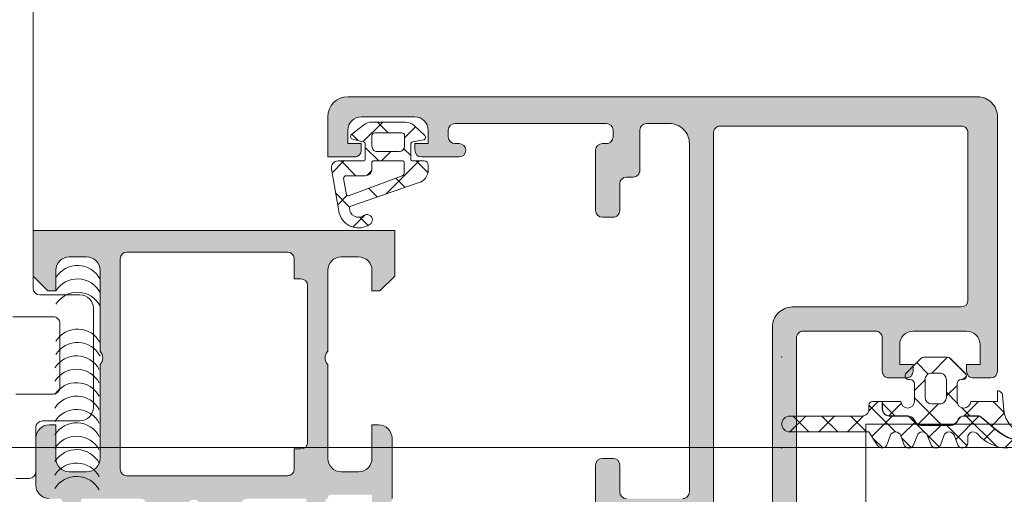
# Model space of a CAD drawing. Header units: millimetres. Extents: x 213386 to 506888, y 183055 to 450952.
# Tile 7 of 256: x 374432 to 374505, y 284360 to 284395. Entities that reach past the tile are written whole.
import ezdxf

# ---------------------------------------------------------------- set-up
doc = ezdxf.new("R2010")
doc.units = ezdxf.units.MM
doc.layers.add('FASÁDA DETAILNÍ', color=255, linetype='Continuous', lineweight=0)

msp = doc.modelspace()

# ---------------------------------------------------------------- hatches: boundary and pattern name
at = {"layer": 'FASÁDA DETAILNÍ'}
h = msp.add_hatch(color=256, dxfattribs=at)
edge = h.paths.add_edge_path(flags=16)
edge.add_ellipse((374483.9328821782, 284386.6363322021), major_axis=(-0.4999740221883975, 0), ratio=1, start_angle=-90.0029770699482, end_angle=0.0029770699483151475, ccw=False)
edge.add_line((374483.9329081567, 284387.1363062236), (374501.9329081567, 284387.1363062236))
edge.add_ellipse((374501.9329341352, 284386.6363322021), major_axis=(-0.4999740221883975, 0), ratio=1, start_angle=179.9970229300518, end_angle=270.00297706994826, ccw=False)
edge.add_line((374502.4329081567, 284386.6363062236), (374502.4329081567, 284374.1363062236))
edge.add_ellipse((374501.9328863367, 284374.1363280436), major_axis=(-0.5000218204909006, 0), ratio=1, start_angle=90.00250028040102, end_angle=179.9974997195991, ccw=False)
edge.add_line((374501.9329081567, 284373.6363062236), (374489.3298571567, 284373.6363062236))
edge.add_ellipse((374489.3298560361, 284372.1363073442), major_axis=(-1.499998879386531, 0), ratio=1, start_angle=-90.00004280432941, end_angle=4.280432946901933e-05)
edge.add_line((374487.8298571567, 284372.1363062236), (374487.8298571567, 284359.1363182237))
edge.add_ellipse((374487.3298575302, 284359.1363178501), major_axis=(-0.4999996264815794, 0), ratio=1, start_angle=89.99995719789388, end_angle=180.0000428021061, ccw=False)
edge.add_line((374487.3298571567, 284358.6363182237), (374483.9329081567, 284358.6363182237))
edge.add_ellipse((374483.9329077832, 284359.1363178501), major_axis=(-0.4999996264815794, 0), ratio=1, start_angle=-4.280210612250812e-05, end_angle=90.00004280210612, ccw=False)
edge.add_line((374483.4329081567, 284359.1363182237), (374483.4329081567, 284386.6363062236))
edge = h.paths.add_edge_path()
edge.add_line((374454.6329131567, 284387.8363182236), (374454.6329131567, 284384.8363182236))
edge.add_line((374454.6329131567, 284384.8363182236), (374456.6329131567, 284384.8363182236))
edge.add_arc((374456.6329391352, 284385.3362922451), 0.4999740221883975, 269.9970229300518, 360.0029770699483)
edge.add_line((374457.1329131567, 284385.3363182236), (374457.1329131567, 284385.8363182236))
edge.add_line((374457.1329131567, 284385.8363182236), (374456.1329131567, 284385.8363182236))
edge.add_line((374456.1329131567, 284385.8363182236), (374456.1329131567, 284386.8363182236))
edge.add_arc((374457.1329772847, 284386.8362540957), 1.000064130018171, 90.00367402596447, 179.9963259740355, ccw=False)
edge.add_line((374457.1329131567, 284387.8363182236), (374461.1329131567, 284387.8363182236))
edge.add_arc((374461.1328831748, 284386.8362882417), 1.000029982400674, 0.0017177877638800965, 89.99828221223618, ccw=False)
edge.add_line((374462.1329131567, 284386.8363182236), (374462.1329131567, 284385.8363182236))
edge.add_line((374462.1329131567, 284385.8363182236), (374461.1329131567, 284385.8363182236))
edge.add_line((374461.1329131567, 284385.8363182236), (374461.1329131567, 284385.3363182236))
edge.add_arc((374461.6329187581, 284385.3363238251), 0.5000056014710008, 180.0006418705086, 269.9993581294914)
edge.add_line((374461.6329131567, 284384.8363182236), (374464.4329161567, 284384.8363182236))
edge.add_arc((374464.4329161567, 284385.3363182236), 0.5, 270, 450)
edge.add_line((374464.4329161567, 284385.8363182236), (374464.1329131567, 284385.8363182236))
edge.add_arc((374464.1329238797, 284386.3363289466), 0.5000107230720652, 180.0012287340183, 269.99877126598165, ccw=False)
edge.add_line((374463.6329131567, 284386.3363182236), (374463.6329131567, 284386.8363182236))
edge.add_arc((374464.1329810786, 284386.8362503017), 0.5000679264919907, 90.00778221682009, 179.9922177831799, ccw=False)
edge.add_line((374464.1329131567, 284387.3363182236), (374475.4329081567, 284387.3363182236))
edge.add_arc((374475.4328863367, 284386.8362964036), 0.5000218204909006, 0.002500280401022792, 89.99749971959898, ccw=False)
edge.add_line((374475.9329081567, 284386.8363182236), (374475.9329081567, 284386.3363182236))
edge.add_arc((374475.4329708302, 284386.3362555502), 0.499937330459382, -90.00718275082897, 0.007182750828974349, ccw=False)
edge.add_line((374475.4329081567, 284385.8363182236), (374475.1329051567, 284385.8363182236))
edge.add_arc((374475.1329679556, 284385.3362554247), 0.5000628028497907, 90.00719532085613, 179.9928046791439)
edge.add_line((374474.6329051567, 284385.3363182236), (374474.6329051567, 284380.8363182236))
edge.add_arc((374475.1329107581, 284380.8363238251), 0.5000056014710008, 180.0006418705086, 269.9993581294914)
edge.add_line((374475.1329051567, 284380.3363182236), (374475.9329081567, 284380.3363182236))
edge.add_arc((374475.9329341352, 284380.8362922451), 0.4999740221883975, 269.9970229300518, 360.0029770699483)
edge.add_line((374476.4329081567, 284380.8363182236), (374476.4329081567, 284382.8363182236))
edge.add_arc((374476.9329760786, 284382.8362503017), 0.5000679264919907, 90.00778221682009, 179.9922177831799, ccw=False)
edge.add_line((374476.9329081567, 284383.3363182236), (374477.4329081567, 284383.3363182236))
edge.add_arc((374477.4329708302, 284383.8362555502), 0.499937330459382, 269.992817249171, 360.0071827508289)
edge.add_line((374477.9329081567, 284383.8363182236), (374477.9329081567, 284386.8363182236))
edge.add_arc((374478.4329632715, 284386.8362631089), 0.5000551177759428, 90.00631498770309, 179.9936850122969, ccw=False)
edge.add_line((374478.4329081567, 284387.3363182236), (374480.1329051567, 284387.3363182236))
edge.add_arc((374480.1329370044, 284385.8363500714), 1.499968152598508, -0.0012165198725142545, 90.00121651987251, ccw=False)
edge.add_line((374481.6329051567, 284385.8363182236), (374481.6329051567, 284359.8363182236))
edge.add_arc((374481.1329260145, 284359.8362973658), 0.4999791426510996, -90.0023902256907, 0.0023902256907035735, ccw=False)
edge.add_line((374481.1329051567, 284359.3363182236), (374476.9329081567, 284359.3363182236))
edge.add_arc((374476.9329137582, 284359.8363238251), 0.5000056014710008, 180.0006418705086, 269.9993581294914, ccw=False)
edge.add_line((374476.4329081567, 284359.8363182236), (374476.4329081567, 284361.8363182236))
edge.add_arc((374475.9328863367, 284361.8362964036), 0.5000218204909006, 0.002500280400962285, 89.99749971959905)
edge.add_line((374475.9329081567, 284362.3363182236), (374475.1329051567, 284362.3363182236))
edge.add_arc((374475.1329577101, 284361.8362656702), 0.5000525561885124, 90.00602154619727, 179.9939784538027)
edge.add_line((374474.6329051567, 284361.8363182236), (374474.6329051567, 284356.8363172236))
edge.add_line((374474.6329051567, 284356.8363172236), (374474.8502261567, 284356.0784282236))
edge.add_arc((374474.5618477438, 284355.9957369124), 0.2999999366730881, -52.09518533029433, 16.00002422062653, ccw=False)
edge.add_arc((374474.9304582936, 284355.5223170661), 0.3000001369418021, 127.9047180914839, 179.9999699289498)
edge.add_line((374474.6304581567, 284355.5223172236), (374474.6304601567, 284353.4581702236))
edge.add_arc((374475.0304595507, 284353.4581697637), 0.3999993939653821, 179.9999341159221, 291.9737695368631)
edge.add_line((374475.1801321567, 284353.0872282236), (374477.2033611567, 284353.9035892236))
edge.add_arc((374477.1285245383, 284354.0890594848), 0.1999993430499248, 291.9739078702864, 384.1410923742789)
edge.add_line((374477.3110321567, 284354.1708562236), (374476.2427121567, 284356.5545412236))
edge.add_arc((374476.4252202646, 284356.6363379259), 0.1999997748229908, 89.18009939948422, 204.1410254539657, ccw=False)
edge.add_line((374476.4280821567, 284356.8363172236), (374487.7321621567, 284356.8363182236))
edge.add_arc((374487.7405938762, 284356.6449037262), 0.1916001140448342, -1.0444500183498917, 92.52222189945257, ccw=False)
edge.add_line((374487.9321621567, 284356.6414112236), (374487.9321621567, 284356.2208272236))
edge.add_line((374487.9321621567, 284356.2208272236), (374486.5004271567, 284353.7552152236))
edge.add_arc((374486.7597641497, 284353.6044035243), 0.2999997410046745, 149.8208038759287, 254.0000282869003)
edge.add_line((374486.6770731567, 284353.3160252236), (374488.1692341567, 284352.8881542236))
edge.add_line((374488.1692341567, 284352.8881542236), (374489.0325091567, 284352.3897422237))
edge.add_arc((374489.2325091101, 284352.7361524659), 0.400000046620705, 240.0000115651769, 359.9999652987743)
edge.add_line((374489.6325091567, 284352.7361522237), (374489.6321621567, 284356.8440832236))
edge.add_line((374489.6321621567, 284356.8440832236), (374489.6298571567, 284371.3361402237))
edge.add_arc((374490.129857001, 284371.3363183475), 0.4999998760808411, 89.99998216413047, 180.0204114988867, ccw=False)
edge.add_line((374490.1298571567, 284371.8363182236), (374495.5328991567, 284371.8363182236))
edge.add_arc((374495.5328995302, 284371.3363185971), 0.4999996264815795, -4.280210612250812e-05, 90.00004280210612, ccw=False)
edge.add_line((374496.0328991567, 284371.3363182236), (374496.0328991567, 284368.8363182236))
edge.add_arc((374496.5328987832, 284368.8363178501), 0.4999996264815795, 179.9999571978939, 270.0000428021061)
edge.add_line((374496.5328991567, 284368.3363182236), (374497.8329021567, 284368.3363182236))
edge.add_arc((374497.8329230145, 284368.8362973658), 0.4999791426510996, 269.9976097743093, 360.0023902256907)
edge.add_line((374498.3329021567, 284368.8363182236), (374498.3329021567, 284369.3363182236))
edge.add_line((374498.3329021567, 284369.3363182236), (374497.3329021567, 284369.3363182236))
edge.add_line((374497.3329021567, 284369.3363182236), (374497.3329021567, 284370.8363182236))
edge.add_arc((374498.3329338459, 284370.8362865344), 1.00003168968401, 90.00181559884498, 179.998184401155, ccw=False)
edge.add_line((374498.3329021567, 284371.8363182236), (374502.3329021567, 284371.8363182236))
edge.add_arc((374502.3328329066, 284370.8362489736), 1.000069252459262, 0.003967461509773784, 89.99603253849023, ccw=False)
edge.add_line((374503.3329021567, 284370.8363182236), (374503.3329021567, 284369.3363182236))
edge.add_line((374503.3329021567, 284369.3363182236), (374502.3329021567, 284369.3363182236))
edge.add_line((374502.3329021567, 284369.3363182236), (374502.3329021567, 284368.8363182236))
edge.add_arc((374502.8328761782, 284368.8362922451), 0.4999740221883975, 179.9970229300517, 270.0029770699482)
edge.add_line((374502.8329021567, 284368.3363182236), (374504.1329051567, 284368.3363182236))
edge.add_arc((374504.1328995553, 284368.8363238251), 0.5000056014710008, 270.0006418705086, 359.9993581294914)
edge.add_line((374504.6329051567, 284368.8363182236), (374504.6329051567, 284387.8363182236))
edge.add_arc((374503.1329344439, 284387.8363475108), 1.49997071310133, 359.9988812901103, 450.0011187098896)
edge.add_line((374503.1329051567, 284389.3363182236), (374456.1329131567, 284389.3363182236))
edge.add_arc((374456.1329734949, 284387.8362578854), 1.500060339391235, 90.00230465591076, 179.9976953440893)
h = msp.add_hatch(dxfattribs=at)
h.set_pattern_fill('ANSI37', color=256, scale=0.625, angle=90, style=0)
h.set_pattern_definition([(135, (374457.1329331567, 284385.8363462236), (-1.403165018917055, -1.403165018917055), []), (225, (374457.1329331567, 284385.8363462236), (1.403165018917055, -1.403165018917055), [])])
edge = h.paths.add_edge_path(flags=16)
edge.add_ellipse((374457.4351481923, 284383.9341330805), major_axis=(-0.4977897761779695, 0), ratio=1, start_angle=89.7452779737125, end_angle=180.1925797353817)
edge.add_line((374457.9329351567, 284383.9358062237), (374457.9329351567, 284384.4363252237))
edge.add_ellipse((374458.0329189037, 284384.4363394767), major_axis=(-0.09998374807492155, 0), ratio=1, start_angle=-90.00874072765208, end_angle=0.008167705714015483, ccw=False)
edge.add_line((374458.0329341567, 284384.5363232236), (374460.2333641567, 284384.5363272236))
edge.add_ellipse((374460.2333614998, 284384.4363225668), major_axis=(-0.1000046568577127, 0), ratio=1, start_angle=180.0015221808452, end_angle=269.99847781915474, ccw=False)
edge.add_line((374460.3333661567, 284384.4363252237), (374460.3333661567, 284383.6243832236))
edge.add_ellipse((374460.1333595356, 284383.6243916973), major_axis=(-0.2000066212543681, 0), ratio=1, start_angle=105.68861530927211, end_angle=179.9975725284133, ccw=False)
edge.add_line((374460.1874431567, 284383.4318362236), (374456.1693021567, 284381.9445112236))
edge.add_ellipse((374456.1345886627, 284382.0382927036), major_axis=(-0.09999996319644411, 0), ratio=1, start_angle=10.322284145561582, end_angle=110.31218281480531, ccw=False)
edge.add_line((374456.0362071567, 284382.0203742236), (374455.8159241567, 284383.2298432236))
edge.add_ellipse((374456.0158145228, 284383.2363519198), major_axis=(-0.199996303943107, 0), ratio=1, start_angle=-90.00104105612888, end_angle=1.8649678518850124, ccw=False)
edge.add_line((374456.0158181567, 284383.4363482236), (374457.4329351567, 284383.4363482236))
edge = h.paths.add_edge_path(flags=16)
edge.add_ellipse((374458.1329363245, 284386.4363370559), major_axis=(-0.2000001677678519, 0), ratio=1, start_angle=-90.00023842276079, end_angle=0.000238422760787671, ccw=False)
edge.add_line((374458.1329371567, 284386.6363372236), (374460.1673941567, 284386.6363332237))
edge.add_ellipse((374460.1673988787, 284386.4363379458), major_axis=(-0.1999952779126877, 0), ratio=1, start_angle=179.9995066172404, end_angle=270.0013527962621, ccw=False)
edge.add_line((374460.3673941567, 284386.4363362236), (374460.3673941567, 284385.6363262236))
edge.add_ellipse((374459.9673833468, 284385.6363350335), major_axis=(-0.4000108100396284, 0), ratio=1, start_angle=90.00197807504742, end_angle=179.9987381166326, ccw=False)
edge.add_line((374459.9673971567, 284385.2363242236), (374458.3329341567, 284385.2363242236))
edge.add_ellipse((374458.332931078, 284385.636319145), major_axis=(-0.3999949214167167, 0), ratio=1, start_angle=-0.0010139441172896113, end_angle=90.00044099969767, ccw=False)
edge.add_line((374457.9329361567, 284385.6363262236), (374457.9329361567, 284386.4363362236))
edge = h.paths.add_edge_path()
edge.add_arc((374456.5329442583, 284386.3597851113), 0.2000083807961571, 130.0023157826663, 254.9984805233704)
edge.add_line((374456.4811731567, 284386.1665932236), (374457.2846981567, 284385.9760592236))
edge.add_arc((374457.2329217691, 284385.7828656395), 0.2000113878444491, 0.0027455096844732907, 74.99714369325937, ccw=False)
edge.add_line((374457.4329331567, 284385.7828752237), (374457.4329331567, 284384.6863252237))
edge.add_arc((374457.2829455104, 284384.68631487), 0.149987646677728, -90.00395514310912, 0.0039551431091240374, ccw=False)
edge.add_line((374457.2829351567, 284384.5363272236), (374455.4000641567, 284384.5363352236))
edge.add_arc((374455.4000622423, 284384.0363353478), 0.4999998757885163, 89.99978063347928, 189.9335722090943)
edge.add_line((374454.9075581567, 284383.9500822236), (374455.4889471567, 284380.6303562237))
edge.add_arc((374456.932932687, 284381.0364305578), 1.499996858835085, 195.706924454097, 305.0875539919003)
edge.add_arc((374457.5652396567, 284380.1363277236), 0.3999981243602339, 305.0880041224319, 485.0880041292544)
edge.add_arc((374456.9307180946, 284381.0176273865), 0.6860034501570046, 180.4843583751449, 306.14118558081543, ccw=False)
edge.add_arc((374456.3938417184, 284381.0314475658), 0.1503878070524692, 109.0161509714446, 187.4960782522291, ccw=False)
edge.add_line((374456.3448401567, 284381.1736282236), (374461.3910661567, 284382.9013102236))
edge.add_arc((374461.1329450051, 284383.8674022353), 0.9999801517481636, 284.9589109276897, 360.0005722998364)
edge.add_line((374462.1329251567, 284383.8674122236), (374462.1329371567, 284384.2363172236))
edge.add_arc((374461.8329174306, 284384.2362964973), 0.3000197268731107, 0.003958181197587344, 89.99680575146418)
edge.add_line((374461.8329341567, 284384.5363162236), (374460.9829191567, 284384.5363162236))
edge.add_arc((374460.9829062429, 284384.6863003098), 0.1499840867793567, 179.9950667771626, 270.0049332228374, ccw=False)
edge.add_line((374460.8329221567, 284384.6863132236), (374460.8329331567, 284385.7828752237))
edge.add_arc((374461.0329477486, 284385.782866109), 0.2000145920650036, 105.0023743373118, 179.9973890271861, ccw=False)
edge.add_line((374460.9811721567, 284385.9760632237), (374461.7845441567, 284386.1051572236))
edge.add_arc((374461.7328197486, 284386.2983330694), 0.1999808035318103, 284.98978709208, 405.0074444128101)
edge.add_line((374461.8742091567, 284386.4397592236), (374461.0983391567, 284387.1662782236))
edge.add_arc((374460.4148287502, 284386.4363365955), 1.000000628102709, 46.88146232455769, 90.00003400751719)
edge.add_line((374460.4148281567, 284387.4363372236), (374457.9361951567, 284387.4363372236))
edge.add_arc((374457.9361962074, 284386.4363343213), 1.00000290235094, 90.00006019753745, 127.8277930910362)
edge.add_line((374457.3229041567, 284387.2261942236), (374456.4043751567, 284386.5129952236))
h = msp.add_hatch(color=256, dxfattribs=at)
edge = h.paths.add_edge_path()
edge.add_arc((374436.3330640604, 284359.2163388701), 0.1199999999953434, 90, 180)
edge.add_line((374436.2130640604, 284359.2163388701), (374436.2130640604, 284356.4563408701))
edge.add_arc((374435.9130640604, 284356.4563408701), 0.3000000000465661, 270, 359.9999999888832, ccw=False)
edge.add_line((374435.9130640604, 284356.1563408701), (374434.9330897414, 284356.1563408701))
edge.add_arc((374434.9330897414, 284356.4563408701), 0.3000000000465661, 180.0000000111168, 270, ccw=False)
edge.add_line((374434.6330897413, 284356.4563408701), (374434.6330897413, 284358.3363518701))
edge.add_arc((374434.5542226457, 284358.6038952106), 0.2789255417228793, 286.4245945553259, 361.1628700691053)
edge.add_line((374434.8330907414, 284358.6095558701), (374434.8330907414, 284359.0631498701))
edge.add_arc((374434.5542532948, 284359.068818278), 0.2788950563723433, 358.835410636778, 433.58012357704)
edge.add_line((374434.6330897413, 284359.3363388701), (374433.8329150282, 284359.3363388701))
edge.add_arc((374433.8329150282, 284360.3363388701), 1, 180, 270, ccw=False)
edge.add_line((374432.8329150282, 284360.3363388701), (374432.8329150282, 284363.8363462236))
edge.add_arc((374433.8329348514, 284363.8363264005), 1.000019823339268, 90.00113575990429, 179.9988642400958, ccw=False)
edge.add_line((374433.8329150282, 284364.8363462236), (374434.3329150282, 284364.8363462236))
edge.add_line((374434.3329150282, 284364.8363462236), (374434.3329150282, 284362.3363462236))
edge.add_arc((374435.3329604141, 284362.3363916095), 1.000045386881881, 180.00260029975, 269.9973997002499)
edge.add_line((374435.3329150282, 284361.3363462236), (374436.6329333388, 284361.3363462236))
edge.add_arc((374436.632880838, 284362.3363987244), 1.000052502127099, 270.0030079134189, 359.9969920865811)
edge.add_line((374437.6329333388, 284362.3363462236), (374437.6329333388, 284369.3363462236))
edge.add_arc((374437.1078115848, 284369.8363462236), 0.7250881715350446, 316.403816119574, 403.5961838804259)
edge.add_line((374437.6329333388, 284370.3363462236), (374437.6329333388, 284376.3704343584))
edge.add_arc((374436.632880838, 284376.3703818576), 1.000052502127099, 0.003007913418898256, 89.9969920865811)
edge.add_line((374436.6329333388, 284377.3704343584), (374435.3329150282, 284377.3704343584))
edge.add_arc((374435.3329604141, 284376.3703889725), 1.000045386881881, 90.00260029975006, 179.9973997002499)
edge.add_line((374434.3329150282, 284376.3704343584), (374434.3329150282, 284374.8363462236))
edge.add_line((374434.3329150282, 284374.8363462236), (374433.7329089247, 284374.8363462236))
edge.add_line((374433.7329089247, 284374.8363462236), (374432.6329333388, 284375.9363523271))
edge.add_line((374432.6329333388, 284375.9363523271), (374432.6329333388, 284379.3363462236))
edge.add_line((374432.6329333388, 284379.3363462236), (374459.6328341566, 284379.3363462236))
edge.add_line((374459.6328341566, 284379.3363462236), (374459.6328341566, 284375.9363523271))
edge.add_line((374459.6328341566, 284375.9363523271), (374458.5328585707, 284374.8363462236))
edge.add_line((374458.5328585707, 284374.8363462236), (374457.9328524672, 284374.8363462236))
edge.add_line((374457.9328524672, 284374.8363462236), (374457.9328524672, 284376.3704343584))
edge.add_arc((374456.9328070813, 284376.3703889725), 1.000045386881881, 0.002600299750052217, 89.99739970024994)
edge.add_line((374456.9328524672, 284377.3704343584), (374455.6328341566, 284377.3704343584))
edge.add_arc((374455.6328866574, 284376.3703818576), 1.000052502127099, 90.0030079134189, 179.9969920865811)
edge.add_line((374454.6328341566, 284376.3704343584), (374454.6328341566, 284370.3363462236))
edge.add_arc((374455.1579559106, 284369.8363462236), 0.7250881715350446, 136.403816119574, 223.5961838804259)
edge.add_line((374454.6328341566, 284369.3363462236), (374454.6328341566, 284362.3363462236))
edge.add_arc((374455.6328866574, 284362.3363987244), 1.000052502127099, 180.0030079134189, 269.9969920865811)
edge.add_line((374455.6328341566, 284361.3363462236), (374456.9328524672, 284361.3363462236))
edge.add_arc((374456.9328070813, 284362.3363916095), 1.000045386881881, 270.00260029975, 359.99739970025)
edge.add_line((374457.9328524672, 284362.3363462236), (374457.9328524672, 284364.8363462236))
edge.add_line((374457.9328524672, 284364.8363462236), (374458.4328524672, 284364.8363462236))
edge.add_arc((374458.432832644, 284363.8363264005), 1.000019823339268, 0.001135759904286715, 89.99886424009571, ccw=False)
edge.add_line((374459.4328524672, 284363.8363462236), (374459.4328524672, 284359.3363462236))
edge.add_arc((374458.9328627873, 284359.3363359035), 0.4999896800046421, -90.00118262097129, 0.001182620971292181, ccw=False)
edge.add_line((374458.9328524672, 284358.8363462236), (374457.9328524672, 284358.8363462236))
edge.add_line((374457.9328524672, 284358.8363462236), (374457.9328524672, 284359.6363492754))
edge.add_line((374457.9328524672, 284359.6363492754), (374454.9328372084, 284359.6363492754))
edge.add_arc((374454.9328345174, 284359.3363415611), 0.3000077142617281, 89.99948607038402, 180.0005139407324)
edge.add_arc((374454.7116632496, 284359.068818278), 0.2788950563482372, 106.4198764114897, 181.164589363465)
edge.add_line((374454.4328258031, 284359.0631498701), (374454.4328258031, 284358.6095558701))
edge.add_arc((374454.7116938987, 284358.6038952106), 0.2789255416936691, 178.837129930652, 253.575405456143)
edge.add_line((374454.6328268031, 284358.3363518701), (374454.6328268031, 284356.4563408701))
edge.add_arc((374454.3328268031, 284356.4563408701), 0.2999999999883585, 270, 359.9999999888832, ccw=False)
edge.add_line((374454.3328268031, 284356.1563408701), (374453.352852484, 284356.1563408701))
edge.add_arc((374453.3528524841, 284356.4563408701), 0.3000000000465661, 180.0000000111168, 269.99999998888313, ccw=False)
edge.add_line((374453.052852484, 284356.4563408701), (374453.052852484, 284359.2163388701))
edge.add_arc((374452.9328524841, 284359.2163388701), 0.1199999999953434, 0, 90)
edge.add_line((374452.9328524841, 284359.3363388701), (374448.6328268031, 284359.3363388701))
edge.add_arc((374448.6328268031, 284358.8363388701), 0.5, 90, 180)
edge.add_line((374448.1328268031, 284358.8363388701), (374448.1328268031, 284358.13633887))
edge.add_line((374448.1328268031, 284358.13633887), (374449.5143222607, 284355.743518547))
edge.add_arc((374449.3947070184, 284355.6744586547), 0.1381197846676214, -97.70243748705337, 29.999999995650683, ccw=False)
edge.add_arc((374449.8423254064, 284360.5158098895), 4.999999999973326, 198.7094007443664, 264.65077199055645, ccw=False)
edge.add_arc((374444.6329582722, 284358.7515836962), 0.4999999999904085, 18.70940074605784, 161.2905992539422)
edge.add_arc((374439.423591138, 284360.5158098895), 5.000000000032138, 275.34922800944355, 341.29059925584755, ccw=False)
edge.add_arc((374439.871209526, 284355.6744586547), 0.1381197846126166, 149.9999999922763, 277.70243751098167, ccw=False)
edge.add_line((374439.7515942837, 284355.743518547), (374441.1330897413, 284358.13633887))
edge.add_line((374441.1330897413, 284358.13633887), (374441.1330897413, 284358.8363388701))
edge.add_arc((374440.6330897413, 284358.8363388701), 0.5, 0, 90)
edge.add_line((374440.6330897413, 284359.3363388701), (374436.3330640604, 284359.3363388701))
edge = h.paths.add_edge_path(flags=16)
edge.add_arc((374451.632841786, 284377.2363401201), 0.5, 0, 90)
edge.add_line((374451.632841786, 284377.7363401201), (374439.6329333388, 284377.7363401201))
edge.add_arc((374439.6329333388, 284377.2363401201), 0.5, 90, 180)
edge.add_line((374439.1329333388, 284377.2363401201), (374439.1329333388, 284361.5363584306))
edge.add_arc((374439.6329333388, 284361.5363584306), 0.5, 180, 270)
edge.add_line((374439.6329333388, 284361.0363584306), (374451.632841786, 284361.0363584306))
edge.add_arc((374451.632841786, 284361.5363584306), 0.5, 270, 360)
edge.add_line((374452.132841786, 284361.5363584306), (374452.132841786, 284363.0363584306))
edge.add_line((374452.132841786, 284363.0363584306), (374452.632841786, 284363.0363584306))
edge.add_arc((374452.632841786, 284363.5363584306), 0.5, 270, 360)
edge.add_line((374453.132841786, 284363.5363584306), (374453.132841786, 284375.2363401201))
edge.add_arc((374452.632841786, 284375.2363401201), 0.5, 0, 90)
edge.add_line((374452.632841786, 284375.7363401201), (374452.132841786, 284375.7363401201))
edge.add_line((374452.132841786, 284375.7363401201), (374452.132841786, 284377.2363401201))
h = msp.add_hatch(dxfattribs=at)
h.set_pattern_fill('ANSI37', color=256, scale=0.625, angle=90, style=0)
h.set_pattern_definition([(135, (393553.1330540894, 283048.1544064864), (-1.403165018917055, -1.403165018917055), []), (225, (393553.1330540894, 283048.1544064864), (1.403165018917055, -1.403165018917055), [])])
edge = h.paths.add_edge_path()
edge.add_arc((374498.0229811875, 284368.5003396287), 0.2900050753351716, 494.9975633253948, 629.9994892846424)
edge.add_line((374498.0229786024, 284368.2103345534), (374498.1229728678, 284368.2103345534))
edge.add_arc((374498.1229728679, 284367.9003345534), 0.3099999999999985, 359.9999999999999, 450.0000000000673, ccw=False)
edge.add_line((374498.4329728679, 284367.9003345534), (374498.4329728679, 284366.6003585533))
edge.add_arc((374497.9229728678, 284366.6003585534), 0.5100000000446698, 181.1235201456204, 360.00000000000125, ccw=False)
edge.add_line((374497.4130709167, 284366.5903585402), (374496.054462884, 284366.5903567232))
edge.add_line((374496.054462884, 284366.5903567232), (374496.054462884, 284366.0003564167))
edge.add_arc((374496.544462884, 284366.0003564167), 0.4900000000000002, 180.0000000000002, 270)
edge.add_line((374496.544462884, 284365.5103564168), (374497.9444605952, 284365.5103564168))
edge.add_arc((374497.9444605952, 284365.0003564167), 0.5099999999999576, 390.00000000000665, 450.0000000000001, ccw=False)
edge.add_line((374498.3861335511, 284365.2553564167), (374498.501603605, 284365.0553564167))
edge.add_arc((374498.9259560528, 284365.3003564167), 0.4900000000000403, 210.0000000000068, 270.0000000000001)
edge.add_line((374498.9259560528, 284364.8103564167), (374501.1629659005, 284364.8103564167))
edge.add_arc((374501.1629659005, 284365.3003564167), 0.4899999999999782, 270.0000000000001, 330.0000000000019)
edge.add_line((374501.5873183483, 284365.0553564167), (374501.7027884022, 284365.2553564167))
edge.add_arc((374502.1444613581, 284365.0003564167), 0.5100000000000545, 449.9999999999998, 510.00000000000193, ccw=False)
edge.add_line((374502.1444613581, 284365.5103564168), (374503.1420587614, 284365.5103564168))
edge.add_arc((374503.1420587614, 284365.0044230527), 0.5059333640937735, 409.3588191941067, 449.99999999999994, ccw=False)
edge.add_line((374503.4715831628, 284365.388326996), (374504.4978144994, 284364.5074601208))
edge.add_arc((374507.0990116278, 284367.5379180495), 3.993732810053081, 229.3588191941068, 270.618869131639)
edge.add_arc((374507.1638585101, 284361.5345354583), 2.010000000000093, 423.34520873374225, 450.61886913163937, ccw=False)
edge.add_line((374508.0655725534, 284363.3309239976), (374508.3326084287, 284363.1968828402))
edge.add_arc((374508.0876388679, 284363.5003465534), 0.3900003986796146, 308.9120293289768, 438.9894375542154)
edge.add_line((374508.1621250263, 284363.8831678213), (374506.7240341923, 284364.1627693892))
edge.add_arc((374507.1076462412, 284366.1358233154), 2.010000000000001, 184.9952493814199, 258.9975035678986, ccw=False)
edge.add_line((374505.1052803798, 284365.9608062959), (374505.0114982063, 284367.0337660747))
edge.add_arc((374504.6229310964, 284367.0003447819), 0.3900017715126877, 364.9160046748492, 448.5301263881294)
edge.add_line((374504.6329351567, 284367.3902182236), (374504.6329351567, 284366.5903472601))
edge.add_line((374504.6329351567, 284366.5903472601), (374502.6328558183, 284366.5903584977))
edge.add_arc((374502.1229538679, 284366.6003585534), 0.5100000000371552, 180, 358.8764750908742, ccw=False)
edge.add_line((374501.6129538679, 284366.6003585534), (374501.6129538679, 284367.9003345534))
edge.add_arc((374501.9229538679, 284367.9003345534), 0.3100000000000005, 449.99999999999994, 539.9999999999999, ccw=False)
edge.add_line((374501.9229538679, 284368.2103345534), (374502.0229788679, 284368.2103345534))
edge.add_arc((374502.0229506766, 284368.5003499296), 0.2900153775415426, 270.0055695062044, 404.9966855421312)
edge.add_line((374502.2280343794, 284368.7054099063), (374501.1874699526, 284369.7467069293))
edge.add_arc((374500.8408657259, 284369.4003465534), 0.4900000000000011, 404.9798378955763, 449.9999999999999)
edge.add_line((374500.8408657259, 284369.8903465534), (374499.204817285, 284369.8903465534))
edge.add_arc((374499.2048172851, 284369.4003465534), 0.4899999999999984, 450.0000000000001, 495.0276992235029)
edge.add_line((374498.8581674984, 284369.7466613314), (374497.8179253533, 284368.7054129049))
edge = h.paths.add_edge_path()
edge.add_arc((374499.7229500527, 284366.9003247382), 0.4999901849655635, 180, 269.9999999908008, ccw=False)
edge.add_line((374499.2229598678, 284366.9003247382), (374499.2229598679, 284368.2003345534))
edge.add_arc((374499.7229412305, 284368.2003531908), 0.4999813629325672, 89.9978642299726, 180.0021357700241, ccw=False)
edge.add_line((374499.7229598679, 284368.7003345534), (374500.3229668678, 284368.7003345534))
edge.add_arc((374500.3229855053, 284368.2003531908), 0.4999813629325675, 359.997864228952, 450.002135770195, ccw=False)
edge.add_line((374500.8229668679, 284368.2003345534), (374500.8229668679, 284366.9003247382))
edge.add_arc((374500.322976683, 284366.9003247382), 0.4999901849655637, 270, 360, ccw=False)
edge.add_line((374500.322976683, 284366.4003345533), (374499.7229500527, 284366.4003345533))
h = msp.add_hatch(dxfattribs=at)
h.set_pattern_fill('ANSI37', color=256, scale=0.48, angle=90, style=0)
h.set_pattern_definition([(135, (393553.1330540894, 283048.1544064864), (-1.077630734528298, -1.077630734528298), []), (225, (393553.1330540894, 283048.1544064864), (1.077630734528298, -1.077630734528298), [])])
edge = h.paths.add_edge_path()
edge.add_line((374497.4187466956, 284364.0069297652), (374497.6460055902, 284363.3998722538))
edge.add_arc((374498.0228417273, 284363.5003474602), 0.3900009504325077, 194.9293687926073, 345.070631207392)
edge.add_line((374498.3996778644, 284363.3998722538), (374498.626936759, 284364.0069297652))
edge.add_arc((374499.0228417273, 284363.9003462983), 0.4100009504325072, 375.06763367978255, 524.9323663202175, ccw=False)
edge.add_line((374499.4187466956, 284364.0069297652), (374499.6460055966, 284363.3998722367))
edge.add_arc((374500.0228417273, 284363.5003459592), 0.390000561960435, 194.9291583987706, 345.0708416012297)
edge.add_line((374500.399677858, 284363.3998722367), (374500.6269367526, 284364.0069297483))
edge.add_arc((374501.0228417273, 284363.9003477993), 0.4100005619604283, 375.06742474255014, 524.9325713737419, ccw=False)
edge.add_line((374501.4187467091, 284364.0069297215), (374501.6460017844, 284363.3998722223))
edge.add_arc((374502.0228844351, 284363.5003594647), 0.3900489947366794, 194.9293168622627, 359.9999999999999)
edge.add_line((374502.4129334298, 284363.5003594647), (374502.4129334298, 284363.9003485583))
edge.add_arc((374502.8229339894, 284363.9003485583), 0.4100005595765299, 400.3199356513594, 539.9999999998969, ccw=False)
edge.add_arc((374505.4152202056, 284366.1003184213), 2.989972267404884, 220.3199378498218, 270.0013304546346)
edge.add_line((374505.4152896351, 284363.1103461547), (374508.0870812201, 284363.1103465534))
edge.add_arc((374508.0876388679, 284363.5003465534), 0.3900003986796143, 269.9180747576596, 305.6405699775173)
edge.add_line((374508.3148915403, 284363.183397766), (374508.0566002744, 284363.3130494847))
edge.add_arc((374507.1638585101, 284361.5345354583), 1.990000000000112, 423.3452087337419, 450.6188691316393)
edge.add_arc((374507.0990116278, 284367.5379180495), 4.013732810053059, 229.3588191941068, 270.618869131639, ccw=False)
edge.add_line((374504.4847881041, 284364.4922840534), (374503.4585567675, 284365.3731509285))
edge.add_arc((374503.1420587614, 284365.0044230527), 0.4859333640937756, 409.3588191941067, 449.9999999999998)
edge.add_line((374503.1420587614, 284365.4903564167), (374502.1444613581, 284365.4903564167))
edge.add_arc((374502.1444613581, 284365.0003564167), 0.4900000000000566, 450.0000000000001, 510.0000000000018)
edge.add_line((374501.7201089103, 284365.2453564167), (374501.6046388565, 284365.0453564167))
edge.add_arc((374501.1629659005, 284365.3003564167), 0.5099999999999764, 269.9999999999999, 330.0000000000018, ccw=False)
edge.add_line((374501.1629659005, 284364.7903564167), (374498.9259560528, 284364.7903564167))
edge.add_arc((374498.9259560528, 284365.3003564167), 0.5100000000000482, 210.000000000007, 269.9999999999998, ccw=False)
edge.add_line((374498.4842830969, 284365.0453564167), (374498.3688130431, 284365.2453564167))
edge.add_arc((374497.9444605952, 284365.0003564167), 0.4899999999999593, 390.000000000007, 449.9999999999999)
edge.add_line((374497.9444605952, 284365.4903564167), (374496.544462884, 284365.4903564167))
edge.add_arc((374496.544462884, 284366.0003564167), 0.509999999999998, 179.9999999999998, 270, ccw=False)
edge.add_line((374496.0344628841, 284366.0003564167), (374496.0344628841, 284366.5903566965))
edge.add_line((374496.0344628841, 284366.5903566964), (374495.3228413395, 284366.5903557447))
edge.add_arc((374495.3228417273, 284366.3003557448), 0.2900000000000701, 450.0000766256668, 540.0000000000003)
edge.add_line((374495.0328417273, 284366.3003557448), (374495.0328417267, 284366.0003706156))
edge.add_arc((374494.5230197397, 284366.0001890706), 0.5098220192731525, 269.97571351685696, 360.0204027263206, ccw=False)
edge.add_line((374494.5228036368, 284365.4903670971), (374489.1228406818, 284365.4903365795))
edge.add_arc((374489.1228440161, 284364.9003381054), 0.5899984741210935, 450.0003238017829, 630.0000000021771)
edge.add_line((374489.1228440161, 284364.3103396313), (374495.0282522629, 284364.3103396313))
edge.add_line((374495.0282522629, 284364.3103396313), (374495.6849558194, 284363.3055852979))
edge.add_arc((374496.0228435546, 284363.5003459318), 0.3899997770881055, 209.9594211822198, 345.0702409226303)
edge.add_line((374496.3996778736, 284363.3998684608), (374496.6269367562, 284364.0069297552))
edge.add_arc((374497.0228417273, 284363.9003462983), 0.4100009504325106, 375.0676336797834, 524.9323677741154, ccw=False)

# ---------------------------------------------------------------- linework, layer by layer
for p, q in [((387044.8074328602, 284363.1544343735), (373041.6382373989, 284363.1544343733)), ((393344.8073991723, 284363.1544343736), (373041.6382373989, 284363.1544343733)), ((374494.8074328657, 284363.1544343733), (374022.1383372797, 284363.1544343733))]:
    msp.add_line(p, q, dxfattribs=at)
for points in [[(374432.6329333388, 284493.5724868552), (374432.6329333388, 284375.0363462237, 0.414213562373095), (374433.1329333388, 284374.5363462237), (374436.1329333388, 284374.5363462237, -0.414213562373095), (374437.1329333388, 284373.5363462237), (374437.1329333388, 284366.1363462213, -0.4142135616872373), (374436.1329333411, 284365.1363462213), (374433.3329333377, 284365.1363462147, 0.4142135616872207), (374432.8329333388, 284364.6363462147), (374432.8329333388, 284361.3363462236, -0.414213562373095), (374432.3329333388, 284360.8363462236), (374431.3329333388, 284360.8363462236, -0.414213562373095)], [(374489.6321621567, 284356.8440832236), (374489.6298571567, 284371.3361402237), (374489.6298571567, 284371.3361402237, -0.414318), (374490.1298571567, 284371.8363182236), (374495.5328991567, 284371.8363182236), (374495.5328991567, 284371.8363182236, -0.414214), (374496.0328991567, 284371.3363182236), (374496.0328991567, 284368.8363182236), (374496.0328991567, 284368.8363182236, 0.414214), (374496.5328991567, 284368.3363182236), (374497.8329021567, 284368.3363182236), (374497.8329021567, 284368.3363182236, 0.414238), (374498.3329021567, 284368.8363182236), (374498.3329021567, 284369.3363182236), (374497.3329021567, 284369.3363182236), (374497.3329021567, 284370.8363182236), (374497.3329021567, 284370.8363182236, -0.414195), (374498.3329021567, 284371.8363182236), (374502.3329021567, 284371.8363182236), (374502.3329021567, 284371.8363182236, -0.414173), (374503.3329021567, 284370.8363182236), (374503.3329021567, 284369.3363182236), (374502.3329021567, 284369.3363182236), (374502.3329021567, 284368.8363182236), (374502.3329021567, 284368.8363182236, 0.414244), (374502.8329021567, 284368.3363182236), (374504.1329051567, 284368.3363182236), (374504.1329051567, 284368.3363182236, 0.414207), (374504.6329051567, 284368.8363182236), (374504.6329051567, 284387.8363182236), (374504.6329051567, 284387.8363182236, 0.414225), (374503.1329051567, 284389.3363182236), (374456.1329131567, 284389.3363182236), (374456.1329131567, 284389.3363182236, 0.41419), (374454.6329131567, 284387.8363182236), (374454.6329131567, 284387.8363182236), (374454.6329131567, 284384.8363182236), (374456.6329131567, 284384.8363182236), (374456.6329131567, 284384.8363182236, 0.414244), (374457.1329131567, 284385.3363182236), (374457.1329131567, 284385.8363182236), (374456.1329131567, 284385.8363182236), (374456.1329131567, 284386.8363182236), (374456.1329131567, 284386.8363182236, -0.414176), (374457.1329131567, 284387.8363182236), (374461.1329131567, 284387.8363182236), (374461.1329131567, 284387.8363182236, -0.414196), (374462.1329131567, 284386.8363182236), (374462.1329131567, 284385.8363182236), (374461.1329131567, 284385.8363182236), (374461.1329131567, 284385.3363182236), (374461.1329131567, 284385.3363182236, 0.414207), (374461.6329131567, 284384.8363182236), (374464.4329161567, 284384.8363182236), (374464.4329161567, 284384.8363182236, 1), (374464.4329161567, 284385.8363182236), (374464.1329131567, 284385.8363182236), (374464.1329131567, 284385.8363182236, -0.414201), (374463.6329131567, 284386.3363182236), (374463.6329131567, 284386.8363182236), (374463.6329131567, 284386.8363182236, -0.414134), (374464.1329131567, 284387.3363182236), (374475.4329081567, 284387.3363182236), (374475.4329081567, 284387.3363182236, -0.414188), (374475.9329081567, 284386.8363182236), (374475.9329081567, 284386.3363182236), (374475.9329081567, 284386.3363182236, -0.414287), (374475.4329081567, 284385.8363182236), (374475.1329051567, 284385.8363182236), (374475.1329051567, 284385.8363182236, 0.41414), (374474.6329051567, 284385.3363182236), (374474.6329051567, 284380.8363182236), (374474.6329051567, 284380.8363182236, 0.414207), (374475.1329051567, 284380.3363182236), (374475.9329081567, 284380.3363182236), (374475.9329081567, 284380.3363182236, 0.414244), (374476.4329081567, 284380.8363182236), (374476.4329081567, 284382.8363182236), (374476.4329081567, 284382.8363182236, -0.414134), (374476.9329081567, 284383.3363182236), (374477.4329081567, 284383.3363182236), (374477.4329081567, 284383.3363182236, 0.414287), (374477.9329081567, 284383.8363182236), (374477.9329081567, 284386.8363182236), (374477.9329081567, 284386.8363182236, -0.414149), (374478.4329081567, 284387.3363182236), (374480.1329051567, 284387.3363182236), (374480.1329051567, 284387.3363182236, -0.414226), (374481.6329051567, 284385.8363182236), (374481.6329051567, 284359.8363182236), (374481.6329051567, 284359.8363182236, -0.414238), (374481.1329051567, 284359.3363182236)], [(374433.8329150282, 284359.3363388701, -0.414213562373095), (374432.8329150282, 284360.3363388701), (374432.8329150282, 284363.8363462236, -0.4142019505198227), (374433.8329150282, 284364.8363462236), (374434.3329150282, 284364.8363462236), (374434.3329150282, 284362.3363462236, 0.4141869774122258), (374435.3329150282, 284361.3363462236), (374436.6329333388, 284361.3363462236, 0.4141828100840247), (374437.6329333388, 284362.3363462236), (374437.6329333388, 284369.3363462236, 0.3999328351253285), (374437.6329333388, 284370.3363462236), (374437.6329333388, 284376.3704343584, 0.4141828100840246), (374436.6329333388, 284377.3704343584), (374435.3329150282, 284377.3704343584, 0.4141869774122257), (374434.3329150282, 284376.3704343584), (374434.3329150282, 284374.8363462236), (374433.7329089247, 284374.8363462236), (374432.6329333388, 284375.9363523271), (374432.6329333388, 284379.3363462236), (374459.6328341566, 284379.3363462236), (374459.6328341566, 284375.9363523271), (374458.5328585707, 284374.8363462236), (374457.9328524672, 284374.8363462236), (374457.9328524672, 284376.3704343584, 0.4141869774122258), (374456.9328524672, 284377.3704343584), (374455.6328341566, 284377.3704343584, 0.4141828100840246), (374454.6328341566, 284376.3704343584), (374454.6328341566, 284370.3363462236, 0.3999328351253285), (374454.6328341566, 284369.3363462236), (374454.6328341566, 284362.3363462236, 0.4141828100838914), (374455.6328341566, 284361.3363462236), (374456.9328524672, 284361.3363462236, 0.4141869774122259), (374457.9328524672, 284362.3363462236), (374457.9328524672, 284364.8363462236), (374458.4328524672, 284364.8363462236, -0.4142019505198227), (374459.4328524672, 284363.8363462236), (374459.4328524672, 284359.3363462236, -0.414225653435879)], [(374431.332933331, 284367.136348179), (374434.1329333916, 284367.136348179, 0.4142135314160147), (374434.6329333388, 284367.636348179), (374434.6329333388, 284372.4023972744, 0.4142135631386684), (374434.1329333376, 284372.9023972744), (374431.1329333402, 284372.9023972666, -0.4142135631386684)], [(374476.9329081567, 284359.3363182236, -0.414207), (374476.4329081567, 284359.8363182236), (374476.4329081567, 284361.8363182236), (374476.4329081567, 284361.8363182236, 0.414188), (374475.9329081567, 284362.3363182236), (374475.1329051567, 284362.3363182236), (374475.1329051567, 284362.3363182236, 0.414152), (374474.6329051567, 284361.8363182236), (374474.6329051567, 284356.8363172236)]]:
    msp.add_lwpolyline(points, format="xyb", dxfattribs=at)
for points in [[(374456.4043751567, 284386.5129952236, 0.606792), (374456.4811731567, 284386.1665932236), (374457.2846981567, 284385.9760592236), (374457.2846981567, 284385.9760592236, -0.339427), (374457.4329331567, 284385.7828752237), (374457.4329331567, 284384.6863252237), (374457.4329331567, 284384.6863252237, -0.414254), (374457.2829351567, 284384.5363272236), (374455.4000641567, 284384.5363352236), (374455.4000641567, 284384.5363352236, 0.465956), (374454.9075581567, 284383.9500822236), (374455.4889471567, 284380.6303562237), (374455.4889471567, 284380.6303562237, 0.517137), (374457.7951721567, 284379.8090212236, 1), (374457.3353071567, 284380.4636342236, -0.610743), (374456.2447391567, 284381.0118282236, -0.356477), (374456.3448401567, 284381.1736282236), (374461.3910661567, 284382.9013102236), (374461.3910661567, 284382.9013102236, 0.339657), (374462.1329251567, 284383.8674122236), (374462.1329371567, 284384.2363172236), (374462.1329371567, 284384.2363172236, 0.414177), (374461.8329341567, 284384.5363162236), (374460.9829191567, 284384.5363162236), (374460.9829191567, 284384.5363162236, -0.414264), (374460.8329221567, 284384.6863132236), (374460.8329331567, 284385.7828752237), (374460.8329331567, 284385.7828752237, -0.33943), (374460.9811721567, 284385.9760632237), (374461.7845441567, 284386.1051572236), (374461.7845441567, 284386.1051572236, 0.577453), (374461.8742091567, 284386.4397592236), (374461.0983391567, 284387.1662782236), (374461.0983391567, 284387.1662782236, 0.190392), (374460.4148281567, 284387.4363372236), (374457.9361951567, 284387.4363372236), (374457.9361951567, 284387.4363372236, 0.16657), (374457.3229041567, 284387.2261942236), (374456.4043751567, 284386.5129952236)], [(374452.132841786, 284377.2363401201, 0.414213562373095), (374451.632841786, 284377.7363401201), (374439.6329333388, 284377.7363401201, 0.414213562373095), (374439.1329333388, 284377.2363401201), (374439.1329333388, 284361.5363584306, 0.414213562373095), (374439.6329333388, 284361.0363584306), (374451.632841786, 284361.0363584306, 0.414213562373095), (374452.132841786, 284361.5363584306), (374452.132841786, 284363.0363584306), (374452.632841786, 284363.0363584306, 0.414213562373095), (374453.132841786, 284363.5363584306), (374453.132841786, 284375.2363401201, 0.414213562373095), (374452.632841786, 284375.7363401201), (374452.132841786, 284375.7363401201)]]:
    msp.add_lwpolyline(points, format="xyb", close=True, dxfattribs=at)
at = {"layer": 'FASÁDA DETAILNÍ', "extrusion": (0, 0, -1)}
for points in [[(-374483.4329081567, 284386.6363062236, 0.414244), (-374483.9329081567, 284387.1363062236), (-374501.9329081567, 284387.1363062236), (-374501.9329081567, 284387.1363062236, 0.414244), (-374502.4329081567, 284386.6363062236), (-374502.4329081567, 284374.1363062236), (-374502.4329081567, 284374.1363062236, 0.414188), (-374501.9329081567, 284373.6363062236), (-374489.3298571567, 284373.6363062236), (-374489.3298571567, 284373.6363062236, -0.414214), (-374487.8298571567, 284372.1363062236), (-374487.8298571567, 284359.1363182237), (-374487.8298571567, 284359.1363182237, 0.414214), (-374487.3298571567, 284358.6363182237), (-374483.9329081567, 284358.6363182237), (-374483.9329081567, 284358.6363182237, 0.414214), (-374483.4329081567, 284359.1363182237), (-374483.4329081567, 284386.6363062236)], [(-374457.9329361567, 284386.4363362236, 0.414216), (-374458.1329371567, 284386.6363372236), (-374460.1673941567, 284386.6363332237), (-374460.1673941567, 284386.6363332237, 0.414223), (-374460.3673941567, 284386.4363362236), (-374460.3673941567, 284385.6363262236), (-374460.3673941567, 284385.6363262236, 0.414197), (-374459.9673971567, 284385.2363242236), (-374458.3329341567, 284385.2363242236), (-374458.3329341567, 284385.2363242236, 0.414221), (-374457.9329361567, 284385.6363262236), (-374457.9329361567, 284386.4363362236)], [(-374457.4329351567, 284383.4363482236, -0.416502), (-374457.9329351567, 284383.9358062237), (-374457.9329351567, 284384.4363252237), (-374457.9329351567, 284384.4363252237, 0.4143), (-374458.0329341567, 284384.5363232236), (-374460.2333641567, 284384.5363272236), (-374460.2333641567, 284384.5363272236, 0.414198), (-374460.3333661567, 284384.4363252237), (-374460.3333661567, 284383.6243832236), (-374460.3333661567, 284383.6243832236, 0.336095), (-374460.1874431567, 284383.4318362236), (-374456.1693021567, 284381.9445112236), (-374456.1693021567, 284381.9445112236, 0.466254), (-374456.0362071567, 284382.0203742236), (-374455.8159241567, 284383.2298432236), (-374455.8159241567, 284383.2298432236, 0.423785), (-374456.0158181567, 284383.4363482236), (-374457.4329351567, 284383.4363482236)]]:
    msp.add_lwpolyline(points, format="xyb", close=True, dxfattribs=at)
at = {"layer": 'FASÁDA DETAILNÍ', "color": 7}
for points in [[(374506.7240341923, 284364.1627693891, -0.3346062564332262), (374505.1052803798, 284365.9608062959), (374505.0114982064, 284367.0337660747, 0.381933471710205), (374504.6329351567, 284367.3902182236), (374504.6329351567, 284366.5903472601), (374502.6328558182, 284366.5903584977, -0.9902431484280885), (374501.6129538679, 284366.6003585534), (374501.6129538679, 284367.9003345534, -0.414213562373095), (374501.9229538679, 284368.2103345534), (374502.0229788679, 284368.2103345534, 0.6681225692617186), (374502.2280343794, 284368.7054099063), (374501.1874699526, 284369.7467069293, 0.1990038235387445), (374500.8408657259, 284369.8903465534), (374499.2048172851, 284369.8903465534, 0.199038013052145), (374498.8581674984, 284369.7466613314), (374497.8179253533, 284368.7054129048), (374497.8179253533, 284368.7054129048, 0.6681907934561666), (374498.0229786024, 284368.2103345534), (374498.1229728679, 284368.2103345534, -0.41421356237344), (374498.4329728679, 284367.9003345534), (374498.4329728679, 284366.6003585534, -0.9902431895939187), (374497.4130709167, 284366.5903585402), (374496.054462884, 284366.5903567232), (374496.054462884, 284366.0003564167, 0.4142135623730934), (374496.544462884, 284365.5103564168), (374497.9444605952, 284365.5103564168, -0.267949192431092), (374498.3861335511, 284365.2553564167), (374498.501603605, 284365.0553564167, 0.2679491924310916), (374498.9259560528, 284364.8103564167), (374501.1629659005, 284364.8103564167, 0.267949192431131), (374501.5873183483, 284365.0553564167), (374501.7027884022, 284365.2553564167, -0.2679491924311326), (374502.1444613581, 284365.5103564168), (374503.1420587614, 284365.5103564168, -0.1792130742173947), (374503.4715831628, 284365.388326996), (374504.4978144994, 284364.5074601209, 0.1820014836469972), (374507.1421483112, 284363.544418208, -0.1195687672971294)], [(374507.142364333, 284363.5244193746, -0.1820014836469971), (374504.4847881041, 284364.4922840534), (374503.4585567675, 284365.3731509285, 0.1792130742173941), (374503.1420587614, 284365.4903564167), (374502.1444613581, 284365.4903564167, 0.2679491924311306), (374501.7201089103, 284365.2453564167), (374501.6046388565, 284365.0453564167, -0.2679491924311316), (374501.1629659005, 284364.7903564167), (374498.9259560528, 284364.7903564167, -0.2679491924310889), (374498.4842830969, 284365.0453564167), (374498.3688130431, 284365.2453564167, 0.2679491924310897), (374497.9444605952, 284365.4903564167), (374496.544462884, 284365.4903564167, -0.4142135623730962), (374496.0344628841, 284366.0003564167), (374496.0344628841, 284366.5903566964), (374495.3228413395, 284366.5903557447, 0.4142131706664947), (374495.0328417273, 284366.3003557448), (374495.0328417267, 284366.0003706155, -0.414442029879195), (374494.5228036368, 284365.4903670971), (374489.1228406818, 284365.4903365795, 0.999997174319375), (374489.1228440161, 284364.3103396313), (374495.0282522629, 284364.3103396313), (374495.6849558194, 284363.305585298, 0.6688782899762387), (374496.3996778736, 284363.3998684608), (374496.6269367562, 284364.0069297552, -0.7663896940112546), (374497.4187466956, 284364.0069297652), (374497.4187466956, 284364.0069297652), (374497.6460055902, 284363.3998722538, 0.7683067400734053), (374498.3996778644, 284363.3998722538), (374498.626936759, 284364.0069297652, -0.7663896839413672), (374499.4187466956, 284364.0069297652), (374499.6460055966, 284363.3998722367, 0.7683096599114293), (374500.399677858, 284363.3998722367), (374500.6269367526, 284364.0069297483, -0.766392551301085), (374501.4187467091, 284364.0069297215), (374501.6460017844, 284363.3998722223, 0.8775222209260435), (374502.4129334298, 284363.5003594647), (374502.4129334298, 284363.9003485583, -0.6981291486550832), (374503.1355361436, 284364.1656415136, 0.2202365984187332), (374505.4152896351, 284363.1103461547)]]:
    msp.add_lwpolyline(points, format="xyb", dxfattribs=at)
msp.add_lwpolyline([(374499.7229500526, 284366.4003345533, -0.4142135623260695), (374499.2229598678, 284366.9003247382), (374499.2229598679, 284368.2003345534, -0.4142353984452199), (374499.7229598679, 284368.7003345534), (374500.3229668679, 284368.7003345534, -0.4142353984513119), (374500.8229668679, 284368.2003345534), (374500.8229668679, 284366.9003247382, -0.4142135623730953), (374500.322976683, 284366.4003345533), (374499.7229500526, 284366.4003345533)], format="xyb", close=True, dxfattribs=at)
at = {"layer": 'FASÁDA DETAILNÍ'}
msp.add_lwpolyline([(374575.7783116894, 284320.9004343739), (374963.4690885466, 284320.9004343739), (374963.4690885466, 284364.9004343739), (374575.7783116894, 284364.9004343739), (374494.8074328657, 284364.9004343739), (374494.8074328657, 284320.9004343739)], close=True, dxfattribs=at)
for centre in [(374435.9491240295, 284374.8251694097), (374435.9491240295, 284373.8251694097), (374435.9491240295, 284372.8251694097), (374435.9491240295, 284370.0791694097), (374435.9491240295, 284369.0791694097), (374435.8815237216, 284368.0803682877), (374435.8815237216, 284367.0803682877), (374435.8815237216, 284366.0803682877), (374435.8815237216, 284365.0803682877), (374435.8815237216, 284364.0803682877), (374435.8815237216, 284363.0803682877), (374435.8815237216, 284362.0803682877), (374435.8815237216, 284361.0803682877), (374435.8815237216, 284360.0803682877), (374435.8815237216, 284359.0803682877)]:
    msp.add_arc(centre, 1.906465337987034, 27.9679544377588, 147.9679544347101, dxfattribs=at)
for p in [(374488.5329328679, 284369.8903465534), (374488.5329328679, 284363.1103465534)]:
    msp.add_point(p, dxfattribs=at)

doc.saveas('drawing.dxf')
